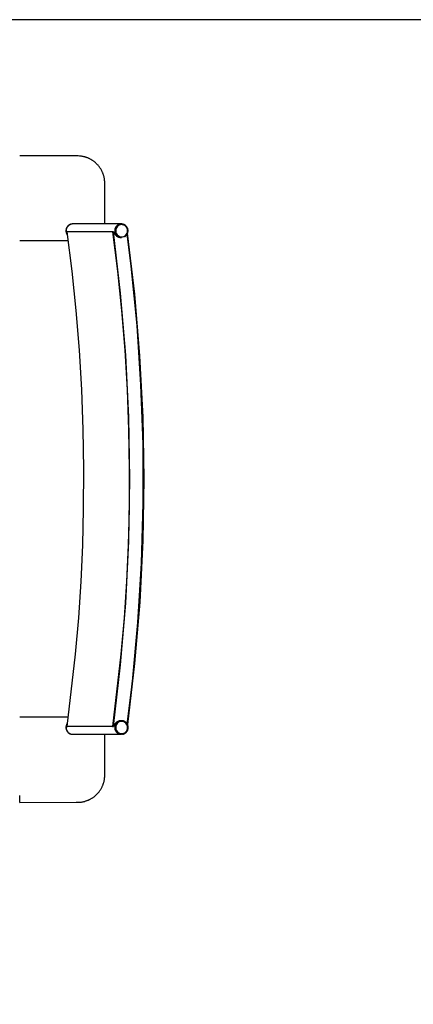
# Model space of a CAD drawing. Header units: millimetres. Extents: x -1470 to 7470, y -12049 to 6674.
# Tile 44 of 59: x 1075 to 1653, y 5227 to 6674. Entities that reach past the tile are written whole.
import ezdxf

# ---------------------------------------------------------------- set-up
doc = ezdxf.new("R2010")
doc.units = ezdxf.units.MM
doc.header["$LTSCALE"] = 10
doc.layers.get('0').update_dxf_attribs({"true_color": 0x000000})

msp = doc.modelspace()

# ---------------------------------------------------------------- linework, layer by layer
at = {"color": 1, "true_color": 0xff0000}
msp.add_lwpolyline([(-1470.5, 886.2), (7470.5, 886.2), (7470.5, 6674.2), (-1470.5, 6674.2)], close=True, dxfattribs=at)
at = {"color": 18, "linetype": 'Continuous', "lineweight": 25, "true_color": 0x000000}
for points in [[(1199.9, 6374), (1199.9, 6433.8), (1199.9, 6435.2), (1199.8, 6436.6), (1199.7, 6438), (1199.6, 6438.7), (1199.5, 6439.4), (1199.4, 6440.2), (1199.3, 6441), (1199.1, 6441.8), (1199, 6442.5), (1198.8, 6443.3), (1198.6, 6444.1), (1198.4, 6444.9), (1198.2, 6445.6), (1197.9, 6446.3), (1197.7, 6447), (1197.5, 6447.7), (1197.2, 6448.4), (1196.9, 6449.1), (1196.6, 6449.8), (1196.3, 6450.5), (1196, 6451.1), (1195.6, 6452.1), (1195.1, 6453), (1194.6, 6453.9), (1194, 6454.8), (1193.5, 6455.7), (1192.9, 6456.6), (1192.2, 6457.5), (1191.6, 6458.4), (1190.8, 6459.3), (1190.1, 6460.2), (1189.3, 6461), (1188.5, 6461.8), (1188, 6462.4), (1187.4, 6463), (1186.7, 6463.6), (1186.1, 6464.1), (1185.5, 6464.7), (1184.8, 6465.2), (1184.2, 6465.7), (1183.5, 6466.2), (1182.8, 6466.7), (1182.1, 6467.2), (1181.5, 6467.6), (1180.8, 6468), (1180.1, 6468.5), (1179.4, 6468.9), (1178.7, 6469.3), (1177.9, 6469.6), (1177.2, 6470), (1176.5, 6470.3), (1175.8, 6470.6), (1175, 6471), (1174.3, 6471.2), (1173.5, 6471.5), (1172.8, 6471.8), (1172, 6472), (1171.3, 6472.3), (1170.5, 6472.5), (1169.8, 6472.7), (1169, 6472.9), (1168.2, 6473.1), (1167.5, 6473.2), (1166.7, 6473.3), (1165.9, 6473.5), (1165.1, 6473.6), (1164.2, 6473.7), (1163.4, 6473.7), (1162.6, 6473.8), (1160.9, 6473.9), (1159.2, 6473.9), (1075, 6474)], [(1152.7, 6374), (1152.3, 6374), (1152, 6374), (1151.6, 6373.9), (1151.3, 6373.9), (1151, 6373.8), (1150.6, 6373.7), (1150.3, 6373.7), (1150, 6373.6), (1149.6, 6373.5), (1149.3, 6373.3), (1149, 6373.2), (1148.7, 6373.1), (1148.3, 6372.9), (1148, 6372.7), (1147.7, 6372.6), (1147.4, 6372.4), (1147.2, 6372.2), (1146.9, 6372), (1146.6, 6371.8), (1146.3, 6371.6), (1146.1, 6371.3), (1145.8, 6371.1), (1145.6, 6370.8), (1145.4, 6370.6), (1145.1, 6370.3), (1144.9, 6370), (1144.7, 6369.8), (1144.5, 6369.5), (1144.3, 6369.2), (1144.2, 6368.9), (1144, 6368.6), (1143.8, 6368.3), (1143.7, 6367.9), (1143.6, 6367.6), (1143.4, 6367.3), (1143.3, 6367), (1143.2, 6366.6), (1143.1, 6366.3), (1143.1, 6366), (1143, 6365.6), (1143, 6365.3), (1142.9, 6364.9), (1142.9, 6364.6), (1142.9, 6364.2), (1142.9, 6363.9), (1142.9, 6363.5), (1142.9, 6363.2), (1142.9, 6362.8), (1143, 6362.5), (1143.1, 6362.2), (1143.1, 6361.8), (1143.2, 6361.5), (1143.3, 6361.1), (1143.4, 6360.8), (1143.5, 6360.5), (1143.6, 6360.2), (1143.8, 6359.8), (1143.9, 6359.5), (1144.1, 6359.2), (1144.3, 6358.9), (1144.4, 6358.6), (1144.6, 6358.3), (1144.8, 6358.1)], [(1152.9, 6374), (1152.6, 6374), (1152.2, 6374), (1151.9, 6373.9), (1151.5, 6373.9), (1151.2, 6373.8), (1150.8, 6373.7), (1150.5, 6373.7), (1150.2, 6373.6), (1149.8, 6373.4), (1149.5, 6373.3), (1149.2, 6373.2), (1148.9, 6373), (1148.5, 6372.9), (1148.2, 6372.7), (1147.9, 6372.6), (1147.6, 6372.4), (1147.3, 6372.2), (1147.1, 6372), (1146.8, 6371.8), (1146.5, 6371.5), (1146.3, 6371.3), (1146, 6371), (1145.8, 6370.8), (1145.5, 6370.5), (1145.3, 6370.3), (1145.1, 6370), (1144.9, 6369.7), (1144.7, 6369.4), (1144.5, 6369.1), (1144.3, 6368.8), (1144.2, 6368.5), (1144, 6368.2), (1143.9, 6367.9), (1143.8, 6367.6), (1143.6, 6367.2), (1143.5, 6366.9), (1143.4, 6366.6), (1143.4, 6366.2), (1143.3, 6365.9), (1143.2, 6365.5), (1143.2, 6365.2), (1143.1, 6364.8), (1143.1, 6364.5), (1143.1, 6364.1), (1143.1, 6363.8), (1143.1, 6363.5), (1143.1, 6363.1), (1143.2, 6362.8), (1143.2, 6362.4), (1143.3, 6362.1), (1143.4, 6361.7), (1143.4, 6361.4), (1143.5, 6361.1), (1143.7, 6360.7), (1143.8, 6360.4), (1143.9, 6360.1), (1144, 6359.7), (1144.2, 6359.4), (1144.4, 6359.1), (1144.5, 6358.8), (1144.7, 6358.5), (1144.9, 6358.2)], [(1152.9, 6374), (1152.6, 6374), (1152.2, 6374), (1151.9, 6373.9), (1151.5, 6373.9), (1151.2, 6373.8), (1150.9, 6373.7), (1150.5, 6373.7), (1150.2, 6373.6), (1149.9, 6373.5), (1149.5, 6373.3), (1149.2, 6373.2), (1148.9, 6373.1), (1148.6, 6372.9), (1148.3, 6372.8), (1148, 6372.6), (1147.7, 6372.4), (1147.4, 6372.2), (1147.1, 6372), (1146.8, 6371.8), (1146.6, 6371.6), (1146.3, 6371.4), (1146.1, 6371.1), (1145.8, 6370.9), (1145.6, 6370.6), (1145.4, 6370.4), (1145.2, 6370.1), (1145, 6369.8), (1144.8, 6369.5), (1144.6, 6369.2), (1144.4, 6368.9), (1144.2, 6368.6), (1144.1, 6368.3), (1143.9, 6368), (1143.8, 6367.7), (1143.7, 6367.4), (1143.6, 6367.1), (1143.5, 6366.7), (1143.4, 6366.4), (1143.3, 6366.1), (1143.2, 6365.7), (1143.2, 6365.4), (1143.1, 6365), (1143.1, 6364.7), (1143.1, 6364.3), (1143.1, 6364), (1143.1, 6363.7), (1143.1, 6363.3), (1143.1, 6363), (1143.2, 6362.6), (1143.2, 6362.3), (1143.3, 6361.9), (1143.4, 6361.6), (1143.5, 6361.3), (1143.6, 6360.9), (1143.7, 6360.6), (1143.8, 6360.3), (1143.9, 6360), (1144.1, 6359.7), (1144.2, 6359.4), (1144.4, 6359.1), (1144.6, 6358.8), (1144.8, 6358.5)], [(1152.9, 6374), (1152.7, 6374)], [(1224.3, 6374), (1152.9, 6374)], [(1224.3, 6374), (1224, 6374), (1223.6, 6374), (1223.3, 6373.9), (1222.9, 6373.9), (1222.6, 6373.8), (1222.3, 6373.7), (1221.9, 6373.7), (1221.6, 6373.6), (1221.2, 6373.5), (1220.9, 6373.3), (1220.6, 6373.2), (1220.3, 6373.1), (1220, 6372.9), (1219.7, 6372.7), (1219.4, 6372.6), (1219.1, 6372.4), (1218.8, 6372.2), (1218.5, 6372), (1218.2, 6371.8), (1217.9, 6371.5), (1217.7, 6371.3), (1217.4, 6371.1), (1217.2, 6370.8), (1217, 6370.6), (1216.7, 6370.3), (1216.5, 6370), (1216.3, 6369.7), (1216.1, 6369.4), (1215.9, 6369.1), (1215.8, 6368.8), (1215.6, 6368.5), (1215.4, 6368.2), (1215.3, 6367.9), (1215.2, 6367.6), (1215.1, 6367.3), (1214.9, 6366.9), (1214.8, 6366.6), (1214.8, 6366.2), (1214.7, 6365.9), (1214.6, 6365.6), (1214.6, 6365.2), (1214.5, 6364.9), (1214.5, 6364.5), (1214.5, 6364.2), (1214.5, 6363.8), (1214.5, 6363.5), (1214.5, 6363.1), (1214.6, 6362.8), (1214.6, 6362.4), (1214.7, 6362.1), (1214.8, 6361.8), (1214.8, 6361.4), (1214.9, 6361.1), (1215.1, 6360.7), (1215.2, 6360.4), (1215.3, 6360.1), (1215.4, 6359.8), (1215.6, 6359.5), (1215.8, 6359.2), (1215.9, 6358.9), (1216.1, 6358.6), (1216.3, 6358.3), (1216.5, 6358), (1216.7, 6357.7), (1217, 6357.4), (1217.2, 6357.2), (1217.4, 6356.9), (1217.7, 6356.7), (1217.9, 6356.5), (1218.2, 6356.2), (1218.5, 6356), (1218.8, 6355.8), (1219.1, 6355.6), (1219.4, 6355.4), (1219.7, 6355.3), (1220, 6355.1), (1220.3, 6354.9), (1220.6, 6354.8), (1220.9, 6354.7), (1221.2, 6354.5), (1221.6, 6354.4), (1221.9, 6354.3), (1222.3, 6354.3), (1222.6, 6354.2), (1222.9, 6354.1), (1223.3, 6354.1), (1223.6, 6354), (1224, 6354), (1224.3, 6354)], [(1224.3, 6374), (1224, 6374), (1223.6, 6374), (1223.3, 6373.9), (1222.9, 6373.9), (1222.6, 6373.8), (1222.3, 6373.7), (1221.9, 6373.7), (1221.6, 6373.6), (1221.3, 6373.5), (1220.9, 6373.3), (1220.6, 6373.2), (1220.3, 6373.1), (1220, 6372.9), (1219.7, 6372.8), (1219.4, 6372.6), (1219.1, 6372.4), (1218.8, 6372.2), (1218.5, 6372), (1218.2, 6371.8), (1218, 6371.6), (1217.7, 6371.3), (1217.5, 6371.1), (1217.2, 6370.8), (1217, 6370.6), (1216.8, 6370.3), (1216.5, 6370), (1216.3, 6369.8), (1216.1, 6369.5), (1216, 6369.2), (1215.8, 6368.9), (1215.6, 6368.6), (1215.5, 6368.3), (1215.3, 6367.9), (1215.2, 6367.6), (1215.1, 6367.3), (1215, 6367), (1214.9, 6366.6), (1214.8, 6366.3), (1214.7, 6366), (1214.6, 6365.6), (1214.6, 6365.3), (1214.6, 6364.9), (1214.5, 6364.6), (1214.5, 6364.2), (1214.5, 6363.9), (1214.5, 6363.5), (1214.5, 6363.2), (1214.6, 6362.8), (1214.6, 6362.5), (1214.7, 6362.2), (1214.8, 6361.8), (1214.8, 6361.5), (1214.9, 6361.1), (1215, 6360.8), (1215.1, 6360.5), (1215.3, 6360.2), (1215.4, 6359.8), (1215.6, 6359.5), (1215.7, 6359.2), (1215.9, 6358.9), (1216.1, 6358.6), (1216.3, 6358.3), (1216.5, 6358), (1216.7, 6357.8), (1216.9, 6357.5), (1217.1, 6357.2), (1217.4, 6357), (1217.6, 6356.7), (1217.9, 6356.5), (1218.1, 6356.3), (1218.4, 6356.1), (1218.7, 6355.9), (1219, 6355.7), (1219.3, 6355.5), (1219.6, 6355.3), (1219.9, 6355.1), (1220.2, 6355), (1220.5, 6354.8), (1220.8, 6354.7), (1221.1, 6354.6), (1221.5, 6354.5), (1221.8, 6354.4), (1222.1, 6354.3), (1222.5, 6354.2), (1222.8, 6354.1), (1223.2, 6354.1), (1223.5, 6354), (1223.9, 6354)], [(1224.5, 6374), (1224.2, 6374), (1223.9, 6374), (1223.5, 6373.9), (1223.2, 6373.9), (1222.8, 6373.8), (1222.5, 6373.8), (1222.2, 6373.7), (1221.8, 6373.6), (1221.5, 6373.5), (1221.2, 6373.4), (1220.8, 6373.2), (1220.5, 6373.1), (1220.2, 6372.9), (1219.9, 6372.8), (1219.6, 6372.6), (1219.3, 6372.4), (1219, 6372.2), (1218.8, 6372), (1218.5, 6371.8), (1218.2, 6371.6), (1218, 6371.4), (1217.7, 6371.1), (1217.5, 6370.9), (1217.2, 6370.6), (1217, 6370.4), (1216.8, 6370.1), (1216.6, 6369.8), (1216.4, 6369.5), (1216.2, 6369.2), (1216, 6369), (1215.9, 6368.6), (1215.7, 6368.3), (1215.6, 6368), (1215.4, 6367.7), (1215.3, 6367.4), (1215.2, 6367.1), (1215.1, 6366.7), (1215, 6366.4), (1214.9, 6366.1), (1214.9, 6365.7), (1214.8, 6365.4), (1214.8, 6365), (1214.7, 6364.7), (1214.7, 6364.3), (1214.7, 6364), (1214.7, 6363.7), (1214.7, 6363.3), (1214.8, 6363), (1214.8, 6362.6), (1214.9, 6362.3), (1214.9, 6361.9), (1215, 6361.6), (1215.1, 6361.3), (1215.2, 6360.9), (1215.3, 6360.6), (1215.4, 6360.3), (1215.6, 6360), (1215.7, 6359.7), (1215.9, 6359.4), (1216, 6359), (1216.2, 6358.8), (1216.4, 6358.5), (1216.6, 6358.2), (1216.8, 6357.9), (1217, 6357.6), (1217.2, 6357.4), (1217.5, 6357.1), (1217.7, 6356.9), (1218, 6356.6), (1218.2, 6356.4), (1218.5, 6356.2), (1218.8, 6356), (1219, 6355.8), (1219.3, 6355.6), (1219.6, 6355.4), (1219.9, 6355.2), (1220.2, 6355.1), (1220.5, 6354.9), (1220.8, 6354.8), (1221.2, 6354.6), (1221.5, 6354.5), (1221.8, 6354.4), (1222.2, 6354.3), (1222.5, 6354.2), (1222.8, 6354.2), (1223.2, 6354.1), (1223.5, 6354.1), (1223.9, 6354), (1224.2, 6354), (1224.5, 6354)], [(1228.7, 6355.1), (1229, 6355.2), (1229.3, 6355.4), (1229.6, 6355.6), (1229.9, 6355.8), (1230.2, 6356), (1230.4, 6356.2), (1230.7, 6356.4), (1231, 6356.7), (1231.2, 6356.9), (1231.5, 6357.2), (1231.7, 6357.4), (1231.9, 6357.7), (1232.1, 6358), (1232.3, 6358.2), (1232.5, 6358.5), (1232.7, 6358.8), (1232.9, 6359.1), (1233, 6359.4), (1233.2, 6359.8), (1233.3, 6360.1), (1233.5, 6360.4), (1233.6, 6360.7), (1233.7, 6361.1), (1233.8, 6361.4), (1233.9, 6361.7), (1233.9, 6362.1), (1234, 6362.4), (1234, 6362.8), (1234.1, 6363.1), (1234.1, 6363.5), (1234.1, 6363.8), (1234.1, 6364.2), (1234.1, 6364.5), (1234.1, 6364.8), (1234, 6365.2), (1234, 6365.5), (1233.9, 6365.9), (1233.9, 6366.2), (1233.8, 6366.6), (1233.7, 6366.9), (1233.6, 6367.2), (1233.5, 6367.6), (1233.3, 6367.9), (1233.2, 6368.2), (1233, 6368.5), (1232.9, 6368.8), (1232.7, 6369.1), (1232.5, 6369.4), (1232.3, 6369.7), (1232.1, 6370), (1231.9, 6370.3), (1231.7, 6370.5), (1231.4, 6370.8), (1231.2, 6371), (1231, 6371.3), (1230.7, 6371.5), (1230.4, 6371.7), (1230.2, 6372), (1229.9, 6372.2), (1229.6, 6372.4), (1229.3, 6372.5), (1229, 6372.7), (1228.7, 6372.9), (1228.4, 6373), (1228.1, 6373.2), (1227.7, 6373.3), (1227.4, 6373.4), (1227.1, 6373.5), (1226.7, 6373.6), (1226.4, 6373.7), (1226.1, 6373.8), (1225.7, 6373.9), (1225.4, 6373.9), (1225, 6374), (1224.7, 6374), (1224.3, 6374)], [(1224.5, 6374), (1224.3, 6374)], [(1144.4, 6362.5), (1145.4, 6362.6)], [(1144.4, 6362.5), (1151.6, 6304.6), (1157.5, 6246.6), (1162.2, 6188.5), (1165.6, 6130.2), (1167.8, 6071.9), (1168.7, 6013.6), (1168.4, 5955.2), (1167, 5901.8), (1164.6, 5848.4), (1161.1, 5795), (1156.6, 5741.7), (1144.4, 5635.5)], [(1211.5, 6362.5), (1144.4, 6362.5)], [(1212.5, 6362.6), (1145.4, 6362.6)], [(1211.5, 6362.5), (1212.5, 6362.6)], [(1211.5, 6362.5), (1218.7, 6304.6), (1224.6, 6246.6), (1229.3, 6188.5), (1232.7, 6130.2), (1234.9, 6071.9), (1235.8, 6013.6), (1235.5, 5955.2), (1234.1, 5901.8), (1231.7, 5848.4), (1228.2, 5795), (1223.7, 5741.7), (1211.5, 5635.5)], [(1212.5, 6362.6), (1212.6, 6362.3), (1212.7, 6362.1), (1212.8, 6361.8), (1213, 6361.5), (1213.1, 6361.2), (1213.2, 6361), (1213.4, 6360.7), (1213.5, 6360.4), (1213.7, 6360.1), (1213.9, 6359.9), (1214.1, 6359.6), (1214.3, 6359.3), (1214.5, 6359.1), (1214.7, 6358.8), (1214.9, 6358.5), (1215.1, 6358.3), (1215.5, 6357.9), (1215.8, 6357.6), (1216.2, 6357.3), (1216.5, 6357), (1216.7, 6356.8), (1216.9, 6356.6), (1217.1, 6356.5), (1217.3, 6356.3), (1217.5, 6356.2), (1217.8, 6356.1), (1218, 6355.9), (1218.2, 6355.8), (1218.5, 6355.6), (1218.9, 6355.4), (1219.2, 6355.2), (1219.6, 6355.1), (1220, 6354.9), (1220.3, 6354.8), (1220.7, 6354.6), (1221.1, 6354.5), (1221.4, 6354.4), (1221.8, 6354.3), (1222.1, 6354.2), (1222.3, 6354.2), (1222.4, 6354.1), (1222.6, 6354.1), (1222.8, 6354.1), (1222.9, 6354.1), (1223.1, 6354), (1223.3, 6354), (1223.4, 6354), (1223.6, 6354), (1223.7, 6354), (1223.8, 6354), (1223.9, 6354), (1224.3, 6354.1)], [(1212.5, 5635.4), (1223.1, 5725.9), (1230.7, 5816.8), (1235.3, 5907.8), (1236.8, 5999), (1235.3, 6090.2), (1230.7, 6181.2), (1223.1, 6272.1), (1212.5, 6362.6)], [(1223.9, 6354), (1224.3, 6354)], [(1224.3, 6354), (1224.3, 6354)], [(1224.3, 6354), (1224.5, 6354)], [(1232.6, 6359.1), (1239.1, 6307.5), (1245, 6249.5), (1249.8, 6191.3), (1253.3, 6133.1), (1255.6, 6074.8), (1256.6, 6016.5), (1256.3, 5958.1), (1255, 5904.7), (1252.7, 5851.2), (1249.3, 5797.9), (1244.8, 5744.6), (1232.9, 5638.9)], [(1232.9, 5638.9), (1240.4, 5701.4), (1248.5, 5788.4), (1253.8, 5875.6), (1256.3, 5963), (1256.1, 6050.4), (1253.1, 6137.7), (1247.3, 6224.9), (1238.7, 6311.9), (1232.8, 6359.4)], [(1233.8, 5638.2), (1244.2, 5728.2), (1251.7, 5818.4), (1256.1, 5908.8), (1257.6, 5999.4), (1256.1, 6089.9), (1251.5, 6180.3), (1244, 6270.6), (1233.5, 6360.5)], [(1077, 6349), (1075, 6349)], [(1146.1, 6349), (1077, 6349)], [(1146.1, 6349), (1109.6, 6349)], [(1077, 5649), (1075, 5649)], [(1146.1, 5649), (1077, 5649)], [(1146.1, 5649), (1109.6, 5649)], [(1224.3, 5643.9), (1223.4, 5643.9), (1223.2, 5643.9), (1222.9, 5643.9), (1222.7, 5643.9), (1222.5, 5643.8), (1222.3, 5643.8), (1222.2, 5643.8), (1222, 5643.8), (1221.9, 5643.7), (1221.6, 5643.7), (1221.3, 5643.6), (1221, 5643.5), (1220.7, 5643.4), (1220.4, 5643.3), (1220.1, 5643.2), (1219.7, 5643), (1219.3, 5642.8), (1218.9, 5642.6), (1218.5, 5642.4), (1218.3, 5642.3), (1218.1, 5642.1), (1217.7, 5641.9), (1217.3, 5641.7), (1217, 5641.4), (1216.7, 5641.2), (1216.5, 5641), (1216.3, 5640.8), (1216.1, 5640.6), (1215.9, 5640.5), (1215.7, 5640.3), (1215.5, 5640.1), (1215.3, 5639.9), (1215.1, 5639.7), (1214.9, 5639.4), (1214.7, 5639.2), (1214.5, 5639), (1214.4, 5638.8), (1214.2, 5638.6), (1214, 5638.3), (1213.9, 5638.1), (1213.7, 5637.8), (1213.5, 5637.5), (1213.3, 5637.1), (1213.1, 5636.8), (1212.9, 5636.4), (1212.8, 5636.1), (1212.6, 5635.7), (1212.5, 5635.4)], [(1224.3, 5644), (1224, 5644), (1223.6, 5644), (1223.3, 5643.9), (1222.9, 5643.9), (1222.6, 5643.8), (1222.3, 5643.7), (1221.9, 5643.7), (1221.6, 5643.6), (1221.2, 5643.5), (1220.9, 5643.3), (1220.6, 5643.2), (1220.3, 5643.1), (1220, 5642.9), (1219.7, 5642.7), (1219.4, 5642.6), (1219.1, 5642.4), (1218.8, 5642.2), (1218.5, 5642), (1218.2, 5641.8), (1217.9, 5641.5), (1217.7, 5641.3), (1217.4, 5641.1), (1217.2, 5640.8), (1217, 5640.6), (1216.7, 5640.3), (1216.5, 5640), (1216.3, 5639.7), (1216.1, 5639.4), (1215.9, 5639.1), (1215.8, 5638.8), (1215.6, 5638.5), (1215.4, 5638.2), (1215.3, 5637.9), (1215.2, 5637.6), (1215.1, 5637.3), (1214.9, 5636.9), (1214.8, 5636.6), (1214.8, 5636.2), (1214.7, 5635.9), (1214.6, 5635.6), (1214.6, 5635.2), (1214.5, 5634.9), (1214.5, 5634.5), (1214.5, 5634.2), (1214.5, 5633.8), (1214.5, 5633.5), (1214.5, 5633.1), (1214.6, 5632.8), (1214.6, 5632.4), (1214.7, 5632.1), (1214.8, 5631.8), (1214.8, 5631.4), (1214.9, 5631.1), (1215.1, 5630.7), (1215.2, 5630.4), (1215.3, 5630.1), (1215.4, 5629.8), (1215.6, 5629.5), (1215.8, 5629.2), (1215.9, 5628.9), (1216.1, 5628.6), (1216.3, 5628.3), (1216.5, 5628), (1216.7, 5627.7), (1217, 5627.4), (1217.2, 5627.2), (1217.4, 5626.9), (1217.7, 5626.7), (1217.9, 5626.5), (1218.2, 5626.2), (1218.5, 5626), (1218.8, 5625.8), (1219.1, 5625.6), (1219.4, 5625.4), (1219.7, 5625.3), (1220, 5625.1), (1220.3, 5624.9), (1220.6, 5624.8), (1220.9, 5624.7), (1221.2, 5624.5), (1221.6, 5624.4), (1221.9, 5624.3), (1222.3, 5624.3), (1222.6, 5624.2), (1222.9, 5624.1), (1223.3, 5624.1), (1223.6, 5624), (1224, 5624), (1224.3, 5624)], [(1224.3, 5644), (1224, 5644), (1223.6, 5644), (1223.3, 5643.9), (1223, 5643.9), (1222.6, 5643.8), (1222.3, 5643.8), (1221.9, 5643.7), (1221.6, 5643.6), (1221.3, 5643.5), (1221, 5643.4), (1220.6, 5643.2), (1220.3, 5643.1), (1220, 5642.9), (1219.7, 5642.8), (1219.4, 5642.6), (1219.1, 5642.4), (1218.8, 5642.2), (1218.5, 5642), (1218.3, 5641.8), (1218, 5641.6), (1217.7, 5641.4), (1217.5, 5641.1), (1217.2, 5640.9), (1217, 5640.6), (1216.8, 5640.4), (1216.6, 5640.1), (1216.4, 5639.8), (1216.2, 5639.5), (1216, 5639.2), (1215.8, 5639), (1215.6, 5638.6), (1215.5, 5638.3), (1215.3, 5638), (1215.2, 5637.7), (1215.1, 5637.4), (1215, 5637.1), (1214.9, 5636.7), (1214.8, 5636.4), (1214.7, 5636.1), (1214.6, 5635.7), (1214.6, 5635.4), (1214.6, 5635), (1214.5, 5634.7), (1214.5, 5634.3), (1214.5, 5634), (1214.5, 5633.7), (1214.5, 5633.3), (1214.6, 5633), (1214.6, 5632.6), (1214.6, 5632.3), (1214.7, 5631.9), (1214.8, 5631.6), (1214.9, 5631.3), (1215, 5630.9), (1215.1, 5630.6), (1215.2, 5630.3), (1215.3, 5630), (1215.5, 5629.7), (1215.6, 5629.4), (1215.8, 5629), (1216, 5628.8), (1216.2, 5628.5), (1216.4, 5628.2), (1216.6, 5627.9), (1216.8, 5627.6), (1217, 5627.4), (1217.2, 5627.1), (1217.5, 5626.9), (1217.7, 5626.6), (1218, 5626.4), (1218.3, 5626.2), (1218.5, 5626), (1218.8, 5625.8), (1219.1, 5625.6), (1219.4, 5625.4), (1219.7, 5625.2), (1220, 5625.1), (1220.3, 5624.9), (1220.6, 5624.8), (1221, 5624.6), (1221.3, 5624.5), (1221.6, 5624.4), (1221.9, 5624.3), (1222.3, 5624.2), (1222.6, 5624.2), (1223, 5624.1), (1223.3, 5624.1), (1223.6, 5624), (1224, 5624), (1224.3, 5624)], [(1224.3, 5644), (1224.3, 5644)], [(1224.5, 5644), (1224.3, 5644)], [(1225.9, 5624.1), (1226.3, 5624.2), (1226.6, 5624.2), (1226.9, 5624.3), (1227.3, 5624.4), (1227.6, 5624.5), (1227.9, 5624.6), (1228.3, 5624.8), (1228.6, 5624.9), (1228.9, 5625.1), (1229.2, 5625.2), (1229.5, 5625.4), (1229.8, 5625.6), (1230.1, 5625.8), (1230.4, 5626), (1230.6, 5626.2), (1230.9, 5626.4), (1231.2, 5626.7), (1231.4, 5626.9), (1231.7, 5627.2), (1231.9, 5627.4), (1232.1, 5627.7), (1232.3, 5628), (1232.5, 5628.2), (1232.7, 5628.5), (1232.9, 5628.8), (1233.1, 5629.1), (1233.3, 5629.4), (1233.4, 5629.8), (1233.6, 5630.1), (1233.7, 5630.4), (1233.8, 5630.7), (1233.9, 5631.1), (1234, 5631.4), (1234.1, 5631.7), (1234.2, 5632.1), (1234.2, 5632.4), (1234.3, 5632.8), (1234.3, 5633.1), (1234.3, 5633.5), (1234.3, 5633.8), (1234.3, 5634.2), (1234.3, 5634.5), (1234.3, 5634.9), (1234.3, 5635.2), (1234.2, 5635.5), (1234.2, 5635.9), (1234.1, 5636.2), (1234, 5636.6), (1233.9, 5636.9), (1233.8, 5637.2), (1233.7, 5637.6), (1233.6, 5637.9), (1233.4, 5638.2), (1233.3, 5638.5), (1233.1, 5638.8), (1232.9, 5639.1), (1232.7, 5639.4), (1232.5, 5639.7), (1232.3, 5640), (1232.1, 5640.3), (1231.9, 5640.5), (1231.7, 5640.8), (1231.4, 5641.1), (1231.2, 5641.3), (1230.9, 5641.5), (1230.7, 5641.8), (1230.4, 5642), (1230.1, 5642.2), (1229.8, 5642.4), (1229.5, 5642.6), (1229.2, 5642.7), (1228.9, 5642.9), (1228.6, 5643.1), (1228.3, 5643.2), (1227.9, 5643.3), (1227.6, 5643.4), (1227.3, 5643.6), (1227, 5643.7), (1226.6, 5643.7), (1226.3, 5643.8), (1225.9, 5643.9), (1225.6, 5643.9), (1225.2, 5644), (1224.9, 5644), (1224.5, 5644)], [(1144.8, 5640), (1144.6, 5639.7), (1144.4, 5639.4), (1144.3, 5639.1), (1144.1, 5638.8), (1143.9, 5638.5), (1143.8, 5638.2), (1143.6, 5637.8), (1143.5, 5637.5), (1143.4, 5637.2), (1143.3, 5636.9), (1143.2, 5636.5), (1143.1, 5636.2), (1143.1, 5635.9), (1143, 5635.5), (1142.9, 5635.2), (1142.9, 5634.8), (1142.9, 5634.5), (1142.9, 5634.1), (1142.9, 5633.8), (1142.9, 5633.4), (1142.9, 5633.1), (1143, 5632.7), (1143, 5632.4), (1143.1, 5632.1), (1143.1, 5631.7), (1143.2, 5631.4), (1143.3, 5631), (1143.4, 5630.7), (1143.6, 5630.4), (1143.7, 5630.1), (1143.8, 5629.7), (1144, 5629.4), (1144.2, 5629.1), (1144.3, 5628.8), (1144.5, 5628.5), (1144.7, 5628.2), (1144.9, 5628), (1145.1, 5627.7), (1145.3, 5627.4), (1145.6, 5627.2), (1145.8, 5626.9), (1146.1, 5626.7), (1146.3, 5626.4), (1146.6, 5626.2), (1146.9, 5626), (1147.2, 5625.8), (1147.4, 5625.6), (1147.7, 5625.4), (1148, 5625.3), (1148.3, 5625.1), (1148.7, 5624.9), (1149, 5624.8), (1149.3, 5624.7), (1149.6, 5624.5), (1150, 5624.4), (1150.3, 5624.3), (1150.6, 5624.3), (1151, 5624.2), (1151.3, 5624.1), (1151.6, 5624.1), (1152, 5624), (1152.3, 5624), (1152.7, 5624)], [(1144.9, 5639.8), (1144.7, 5639.5), (1144.6, 5639.2), (1144.4, 5638.9), (1144.2, 5638.6), (1144.1, 5638.3), (1143.9, 5638), (1143.8, 5637.7), (1143.7, 5637.4), (1143.6, 5637), (1143.5, 5636.7), (1143.4, 5636.4), (1143.3, 5636), (1143.2, 5635.7), (1143.2, 5635.4), (1143.2, 5635), (1143.1, 5634.7), (1143.1, 5634.3), (1143.1, 5634), (1143.1, 5633.6), (1143.1, 5633.3), (1143.2, 5633), (1143.2, 5632.6), (1143.3, 5632.3), (1143.3, 5631.9), (1143.4, 5631.6), (1143.5, 5631.3), (1143.6, 5630.9), (1143.7, 5630.6), (1143.8, 5630.3), (1144, 5630), (1144.1, 5629.7), (1144.3, 5629.3), (1144.4, 5629), (1144.6, 5628.8), (1144.8, 5628.5), (1145, 5628.2), (1145.2, 5627.9), (1145.4, 5627.6), (1145.6, 5627.4), (1145.8, 5627.1), (1146.1, 5626.9), (1146.3, 5626.6), (1146.6, 5626.4), (1146.9, 5626.2), (1147.1, 5626), (1147.4, 5625.8), (1147.7, 5625.6), (1148, 5625.4), (1148.3, 5625.2), (1148.6, 5625.1), (1148.9, 5624.9), (1149.2, 5624.8), (1149.5, 5624.7), (1149.9, 5624.5), (1150.2, 5624.4), (1150.5, 5624.3), (1150.9, 5624.3), (1151.2, 5624.2), (1151.5, 5624.1), (1151.9, 5624.1), (1152.2, 5624), (1152.6, 5624), (1152.9, 5624)], [(1144.9, 5639.8), (1144.7, 5639.5), (1144.5, 5639.2), (1144.4, 5638.9), (1144.2, 5638.6), (1144, 5638.2), (1143.9, 5637.9), (1143.8, 5637.6), (1143.6, 5637.3), (1143.5, 5636.9), (1143.4, 5636.6), (1143.4, 5636.3), (1143.3, 5635.9), (1143.2, 5635.6), (1143.2, 5635.2), (1143.1, 5634.9), (1143.1, 5634.5), (1143.1, 5634.2), (1143.1, 5633.8), (1143.1, 5633.5), (1143.1, 5633.1), (1143.2, 5632.8), (1143.2, 5632.5), (1143.3, 5632.1), (1143.4, 5631.8), (1143.4, 5631.4), (1143.5, 5631.1), (1143.6, 5630.8), (1143.8, 5630.4), (1143.9, 5630.1), (1144, 5629.8), (1144.2, 5629.5), (1144.3, 5629.2), (1144.5, 5628.9), (1144.7, 5628.6), (1144.9, 5628.3), (1145.1, 5628), (1145.3, 5627.7), (1145.5, 5627.5), (1145.8, 5627.2), (1146, 5626.9), (1146.3, 5626.7), (1146.5, 5626.5), (1146.8, 5626.2), (1147.1, 5626), (1147.3, 5625.8), (1147.6, 5625.6), (1147.9, 5625.4), (1148.2, 5625.3), (1148.5, 5625.1), (1148.9, 5624.9), (1149.2, 5624.8), (1149.5, 5624.7), (1149.8, 5624.6), (1150.2, 5624.4), (1150.5, 5624.3), (1150.8, 5624.3), (1151.2, 5624.2), (1151.5, 5624.1), (1151.9, 5624.1), (1152.2, 5624), (1152.6, 5624), (1152.9, 5624)], [(1144.4, 5635.5), (1145.4, 5635.4)], [(1211.5, 5635.5), (1144.4, 5635.5)], [(1212.5, 5635.4), (1145.4, 5635.4)], [(1211.5, 5635.5), (1212.5, 5635.4)], [(1233.2, 5638.3), (1233.8, 5638.2)], [(1233.8, 5638.2), (1233.4, 5638.2)], [(1075, 5524), (1157.8, 5524.1), (1160.6, 5524.1), (1161.9, 5524.2), (1163.3, 5524.2), (1164.6, 5524.4), (1165.9, 5524.5), (1166.7, 5524.7), (1167.5, 5524.8), (1168.2, 5525), (1169, 5525.1), (1169.8, 5525.3), (1170.5, 5525.5), (1171.3, 5525.7), (1172, 5526), (1172.8, 5526.2), (1173.5, 5526.5), (1174.3, 5526.8), (1175, 5527), (1175.8, 5527.4), (1176.5, 5527.7), (1177.2, 5528), (1177.9, 5528.4), (1178.7, 5528.7), (1179.4, 5529.1), (1180.1, 5529.5), (1180.8, 5530), (1181.5, 5530.4), (1182.1, 5530.8), (1182.8, 5531.3), (1183.5, 5531.8), (1184.2, 5532.3), (1184.8, 5532.8), (1185.5, 5533.3), (1186.1, 5533.9), (1186.7, 5534.4), (1187.4, 5535), (1188, 5535.6), (1188.5, 5536.2), (1189.3, 5537), (1190.1, 5537.8), (1190.8, 5538.7), (1191.6, 5539.6), (1192.2, 5540.5), (1192.9, 5541.4), (1193.5, 5542.3), (1194, 5543.2), (1194.6, 5544.1), (1195.1, 5545), (1195.6, 5545.9), (1196, 5546.9), (1196.3, 5547.5), (1196.6, 5548.2), (1196.9, 5548.9), (1197.2, 5549.6), (1197.5, 5550.3), (1197.7, 5551), (1197.9, 5551.7), (1198.2, 5552.4), (1198.4, 5553.1), (1198.6, 5553.9), (1198.8, 5554.7), (1199, 5555.5), (1199.1, 5556.2), (1199.3, 5557), (1199.4, 5557.8), (1199.5, 5558.6), (1199.6, 5559.3), (1199.7, 5560), (1199.8, 5561.4), (1199.9, 5562.8), (1199.9, 5564.2), (1199.9, 5624)], [(1152.7, 5624), (1152.9, 5624)], [(1152.9, 5624), (1224.3, 5624)], [(1224.3, 5624), (1224.5, 5624)], [(1225.9, 5624.1), (1224.5, 5624)], [(1075, 5524), (1075, 5534)]]:
    msp.add_lwpolyline(points, dxfattribs=at)
for points in [[(1224.3, 6355), (1226.1, 6355.1), (1227.8, 6355.6), (1229.4, 6356.4), (1230.8, 6357.5), (1232, 6358.9), (1232.8, 6360.5), (1233.4, 6362.2), (1233.5, 6364), (1233.4, 6365.8), (1232.8, 6367.6), (1232, 6369.2), (1230.8, 6370.5), (1229.4, 6371.6), (1227.8, 6372.4), (1226.1, 6372.9), (1224.3, 6373), (1222.5, 6372.7), (1220.9, 6372.1), (1219.4, 6371.1), (1218.1, 6369.8), (1217.1, 6368.3), (1216.4, 6366.7), (1216, 6364.9), (1216, 6363.1), (1216.4, 6361.3), (1217.1, 6359.6), (1218.1, 6358.1), (1219.4, 6356.9), (1220.9, 6355.9), (1222.6, 6355.3)], [(1226, 5625.1), (1227.7, 5625.5), (1229.3, 5626.3), (1230.7, 5627.4), (1231.9, 5628.8), (1232.8, 5630.4), (1233.3, 5632.1), (1233.5, 5633.9), (1233.4, 5635.7), (1232.9, 5637.5), (1232, 5639.1), (1230.9, 5640.5), (1229.5, 5641.6), (1227.9, 5642.4), (1226.2, 5642.9), (1224.4, 5643), (1222.6, 5642.7), (1221, 5642.1), (1219.5, 5641.2), (1218.2, 5639.9), (1217.1, 5638.5), (1216.4, 5636.8), (1216, 5635), (1216, 5633.2), (1216.3, 5631.4), (1217, 5629.7), (1218, 5628.2), (1219.3, 5626.9), (1220.8, 5626), (1222.5, 5625.3), (1224.2, 5625)]]:
    msp.add_lwpolyline(points, close=True, dxfattribs=at)
at = {"color": 8, "linetype": 'Continuous', "lineweight": 25, "true_color": 0x808080}
msp.add_lwpolyline([(1224.5, 5644), (1224.2, 5644), (1223.9, 5644), (1223.5, 5643.9), (1223.2, 5643.9), (1222.8, 5643.8), (1222.5, 5643.8), (1222.2, 5643.7), (1221.8, 5643.6), (1221.5, 5643.5), (1221.2, 5643.4), (1220.8, 5643.2), (1220.5, 5643.1), (1220.2, 5642.9), (1219.9, 5642.8), (1219.6, 5642.6), (1219.3, 5642.4), (1219, 5642.2), (1218.8, 5642), (1218.5, 5641.8), (1218.2, 5641.6), (1218, 5641.4), (1217.7, 5641.1), (1217.5, 5640.9), (1217.2, 5640.6), (1217, 5640.4), (1216.8, 5640.1), (1216.6, 5639.8), (1216.4, 5639.5), (1216.2, 5639.2), (1216, 5639), (1215.9, 5638.6), (1215.7, 5638.3), (1215.6, 5638), (1215.4, 5637.7), (1215.3, 5637.4), (1215.2, 5637.1), (1215.1, 5636.7), (1215, 5636.4), (1214.9, 5636.1), (1214.9, 5635.7), (1214.8, 5635.4), (1214.8, 5635), (1214.7, 5634.7), (1214.7, 5634.3), (1214.7, 5634), (1214.7, 5633.7), (1214.7, 5633.3), (1214.8, 5633), (1214.8, 5632.6), (1214.9, 5632.3), (1214.9, 5631.9), (1215, 5631.6), (1215.1, 5631.3), (1215.2, 5630.9), (1215.3, 5630.6), (1215.4, 5630.3), (1215.6, 5630), (1215.7, 5629.7), (1215.9, 5629.4), (1216, 5629), (1216.2, 5628.8), (1216.4, 5628.5), (1216.6, 5628.2), (1216.8, 5627.9), (1217, 5627.6), (1217.2, 5627.4), (1217.5, 5627.1), (1217.7, 5626.9), (1218, 5626.6), (1218.2, 5626.4), (1218.5, 5626.2), (1218.8, 5626), (1219, 5625.8), (1219.3, 5625.6), (1219.6, 5625.4), (1219.9, 5625.2), (1220.2, 5625.1), (1220.5, 5624.9), (1220.8, 5624.8), (1221.2, 5624.6), (1221.5, 5624.5), (1221.8, 5624.4), (1222.2, 5624.3), (1222.5, 5624.2), (1222.8, 5624.2), (1223.2, 5624.1), (1223.5, 5624.1), (1223.9, 5624), (1224.2, 5624), (1224.5, 5624)], dxfattribs=at)

doc.saveas('drawing.dxf')
